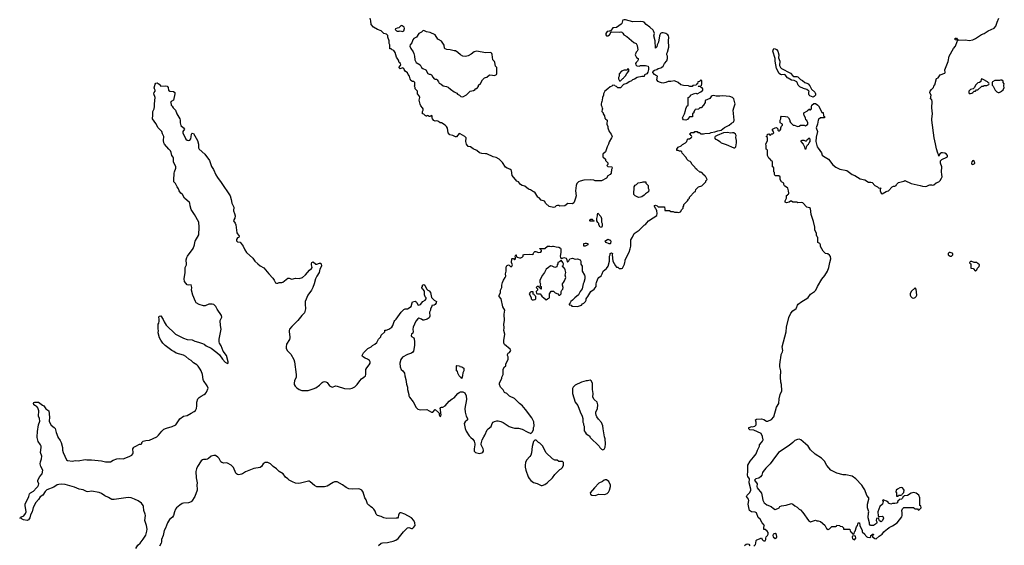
# Model space of a CAD drawing. Header units: inches. Extents: x 2347120 to 2490770, y 707513 to 877705.
# Tile 120 of 132: x 2413349 to 2428988, y 828275 to 836628. Entities that reach past the tile are written whole.
import ezdxf

# ---------------------------------------------------------------- set-up
doc = ezdxf.new("R2010")
doc.units = ezdxf.units.IN
doc.header["$MEASUREMENT"] = 0
for name, color, linetype in [('C4812', 7, 'Continuous'), ('C4813', 7, 'Continuous'), ('C4822', 7, 'Continuous'), ('C4823', 7, 'Continuous')]:
    doc.layers.add(name, color=color, linetype=linetype)

msp = doc.modelspace()

# ---------------------------------------------------------------- linework, layer by layer
at = {"layer": 'C4812', "color": 5, "elevation": 80}
for points in [[(2415193, 828227), (2415224, 828276), (2415260, 828310), (2415310, 828375), (2415350, 828439), (2415370, 828498), (2415374, 828530), (2415365, 828590), (2415338, 828670), (2415347, 828750), (2415344, 828770), (2415321, 828830), (2415317, 828890), (2415309, 828910), (2415283, 828943), (2415230, 828981), (2415172, 829010), (2415120, 829030), (2415070, 829035), (2414850, 829001), (2414810, 829004), (2414757, 829037), (2414702, 829062), (2414650, 829099), (2414610, 829117), (2414490, 829138), (2414430, 829126), (2414410, 829128), (2414358, 829158), (2414294, 829170), (2414217, 829197), (2414070, 829240), (2414010, 829248), (2413970, 829244), (2413945, 829235), (2413890, 829201), (2413782, 829158), (2413751, 829130), (2413715, 829070), (2413676, 829044), (2413650, 829001), (2413606, 828954), (2413562, 828878), (2413545, 828810), (2413519, 828761), (2413509, 828710), (2413490, 828678), (2413470, 828672), (2413410, 828681), (2413386, 828690), (2413370, 828706), (2413349, 828709), (2413368, 828712), (2413378, 828730), (2413417, 828743), (2413441, 828779), (2413453, 828810), (2413435, 828910), (2413436, 828930), (2413492, 829050), (2413505, 829095), (2413522, 829110), (2413570, 829135), (2413613, 829187), (2413637, 829210), (2413649, 829230), (2413653, 829250), (2413635, 829290), (2413636, 829310), (2413670, 829371), (2413704, 829410), (2413715, 829470), (2413686, 829526), (2413672, 829570), (2413677, 829603), (2413695, 829650), (2413701, 829690), (2413680, 829750), (2413691, 829830), (2413688, 829850), (2413680, 829870), (2413643, 829923), (2413626, 829990), (2413627, 830000)], [(2413953, 830000), (2413955, 829995), (2413990, 829942), (2414005, 829910), (2414029, 829830), (2414030, 829790), (2414040, 829750), (2414094, 829634), (2414110, 829625), (2414190, 829614), (2414230, 829621), (2414280, 829620), (2414390, 829637), (2414413, 829633), (2414490, 829634), (2414650, 829618), (2414710, 829602), (2414790, 829601), (2414834, 829630), (2414889, 829650), (2414930, 829656), (2414990, 829650), (2415090, 829689), (2415129, 829710), (2415147, 829730), (2415153, 829747), (2415148, 829810), (2415154, 829826), (2415164, 829836), (2415195, 829850), (2415250, 829885), (2415276, 829884), (2415288, 829892), (2415289, 829910), (2415308, 829930), (2415350, 829942), (2415410, 829948), (2415527, 830000)], [(2419050, 828271), (2419088, 828310), (2419110, 828316), (2419190, 828319), (2419212, 828328), (2419280, 828340), (2419324, 828356), (2419358, 828382), (2419446, 828490), (2419510, 828554), (2419530, 828559), (2419570, 828543), (2419590, 828545), (2419604, 828556), (2419629, 828590), (2419623, 828630), (2419608, 828670), (2419570, 828710), (2419467, 828770), (2419409, 828791), (2419389, 828791), (2419377, 828783), (2419363, 828757), (2419359, 828721), (2419351, 828709), (2419330, 828705), (2419182, 828702), (2419134, 828714), (2419090, 828734), (2419030, 828749), (2419009, 828769), (2418997, 828817), (2418975, 828850), (2418955, 828870), (2418926, 828886), (2418910, 828904), (2418893, 828913), (2418874, 828934), (2418850, 828998), (2418832, 829032), (2418802, 829122), (2418785, 829150), (2418750, 829169), (2418730, 829172), (2418630, 829167), (2418574, 829174), (2418534, 829194), (2418478, 829238), (2418390, 829284), (2418350, 829282), (2418330, 829275), (2418230, 829214), (2418190, 829204), (2418066, 829206), (2418030, 829224), (2417964, 829284), (2417950, 829294), (2417937, 829297), (2417810, 829261), (2417770, 829256), (2417730, 829261), (2417682, 829282), (2417630, 829313), (2417610, 829332), (2417570, 829360), (2417531, 829411), (2417470, 829450), (2417430, 829490), (2417375, 829530), (2417332, 829570), (2417291, 829589), (2417270, 829592), (2417250, 829590), (2417217, 829570), (2417190, 829530), (2417167, 829513), (2417070, 829495), (2416936, 829444), (2416890, 829413), (2416870, 829405), (2416830, 829398), (2416810, 829400), (2416793, 829410), (2416784, 829424), (2416747, 829510), (2416710, 829548), (2416650, 829581), (2416630, 829584), (2416590, 829580), (2416559, 829590), (2416544, 829604), (2416515, 829655), (2416497, 829677), (2416461, 829701), (2416430, 829705), (2416389, 829691), (2416350, 829656), (2416330, 829644), (2416310, 829638), (2416270, 829641), (2416250, 829636), (2416230, 829618), (2416175, 829530), (2416158, 829490), (2416147, 829447), (2416150, 829350), (2416166, 829270), (2416160, 829230), (2416169, 829170), (2416167, 829150), (2416130, 829050), (2416084, 828976), (2416070, 828964), (2416030, 828951), (2415950, 828946), (2415930, 828940), (2415890, 828915), (2415842, 828870), (2415825, 828850), (2415805, 828810), (2415790, 828750), (2415775, 828725), (2415730, 828685), (2415699, 828630), (2415662, 828550), (2415645, 828510), (2415625, 828430), (2415601, 828370), (2415601, 828330), (2415596, 828310), (2415570, 828262)]]:
    msp.add_lwpolyline(points, dxfattribs=at)
at = {"layer": 'C4813', "color": 5, "elevation": 80}
for points in [[(2420000, 835009), (2419990, 835015), (2419970, 835019), (2419950, 835014), (2419926, 835026), (2419904, 835050), (2419898, 835070), (2419898, 835098), (2419890, 835106), (2419878, 835102), (2419872, 835088), (2419846, 835090), (2419842, 835102), (2419830, 835106), (2419818, 835102), (2419810, 835088), (2419802, 835102), (2419790, 835106), (2419770, 835126), (2419746, 835130), (2419747, 835167), (2419758, 835190), (2419758, 835210), (2419748, 835230), (2419720, 835260), (2419710, 835286), (2419695, 835350), (2419702, 835390), (2419696, 835416), (2419669, 835450), (2419666, 835490), (2419629, 835530), (2419628, 835550), (2419618, 835570), (2419626, 835590), (2419626, 835630), (2419610, 835646), (2419590, 835648), (2419563, 835663), (2419550, 835686), (2419542, 835730), (2419518, 835758), (2419510, 835786), (2419469, 835809), (2419458, 835838), (2419448, 835850), (2419430, 835862), (2419390, 835849), (2419370, 835866), (2419369, 835870), (2419399, 835901), (2419402, 835910), (2419395, 835930), (2419375, 835950), (2419363, 835983), (2419335, 836030), (2419310, 836106), (2419290, 836138), (2419266, 836150), (2419250, 836166), (2419230, 836166), (2419228, 836230), (2419218, 836250), (2419215, 836290), (2419195, 836350), (2419195, 836375), (2419188, 836388), (2419176, 836396), (2419130, 836409), (2419089, 836449), (2419030, 836473), (2418969, 836510), (2418929, 836550), (2418926, 836610), (2418915, 836650)], [(2420000, 836313), (2419990, 836318), (2419949, 836390), (2419870, 836424), (2419810, 836435), (2419770, 836455), (2419750, 836449), (2419730, 836429), (2419690, 836408), (2419650, 836348), (2419610, 836329), (2419594, 836306), (2419579, 836261), (2419551, 836230), (2419544, 836210), (2419561, 836170), (2419596, 836116), (2419607, 836090), (2419619, 836050), (2419625, 835990), (2419647, 835947), (2419712, 835910), (2419731, 835870), (2419750, 835851), (2419798, 835830), (2419830, 835772), (2419850, 835762), (2419870, 835762), (2419890, 835752), (2419910, 835714), (2419934, 835690), (2419950, 835682), (2419970, 835682), (2419982, 835670), (2420000, 835639)], [(2415527, 830000), (2415530, 830002), (2415555, 830025), (2415609, 830091), (2415640, 830120), (2415681, 830139), (2415770, 830162), (2415828, 830190), (2415894, 830286), (2415950, 830330), (2416010, 830340), (2416070, 830378), (2416120, 830400), (2416141, 830419), (2416158, 830450), (2416163, 830490), (2416160, 830550), (2416178, 830602), (2416197, 830623), (2416230, 830646), (2416279, 830670), (2416301, 830690), (2416316, 830710), (2416341, 830770), (2416325, 830810), (2416270, 830893), (2416264, 830910), (2416253, 830990), (2416230, 831050), (2416216, 831076), (2416181, 831121), (2416161, 831141), (2416110, 831176), (2416072, 831212), (2416036, 831236), (2415990, 831278), (2415950, 831296), (2415833, 831330), (2415797, 831357), (2415765, 831370), (2415661, 831450), (2415624, 831490), (2415590, 831536), (2415570, 831570), (2415547, 831650), (2415553, 831690), (2415549, 831710), (2415549, 831790), (2415557, 831803), (2415565, 831835), (2415565, 831870), (2415558, 831902), (2415562, 831918), (2415590, 831922), (2415630, 831863), (2415646, 831826), (2415676, 831776), (2415823, 831630), (2415950, 831567), (2416010, 831545), (2416090, 831539), (2416130, 831520), (2416190, 831505), (2416250, 831482), (2416277, 831470), (2416310, 831446), (2416391, 831410), (2416480, 831340), (2416521, 831301), (2416570, 831231), (2416610, 831186), (2416650, 831162), (2416658, 831170), (2416659, 831190), (2416635, 831290), (2416581, 831361), (2416550, 831448), (2416522, 831490), (2416515, 831510), (2416515, 831550), (2416549, 831710), (2416537, 831770), (2416534, 831846), (2416557, 831903), (2416554, 831930), (2416485, 832030), (2416464, 832070), (2416430, 832103), (2416408, 832108), (2416354, 832106), (2416297, 832083), (2416270, 832080), (2416200, 832100), (2416154, 832130), (2416140, 832150), (2416100, 832250), (2416078, 832330), (2416084, 832370), (2416074, 832414), (2416031, 832409), (2416010, 832417), (2415966, 832470), (2415959, 832510), (2415977, 832610), (2415976, 832690), (2415996, 832730), (2415997, 832743), (2415994, 832810), (2416004, 832850), (2416014, 832870), (2416106, 832994), (2416125, 833050), (2416128, 833090), (2416135, 833110), (2416195, 833210), (2416202, 833330), (2416193, 833410), (2416125, 833530), (2416073, 833610), (2416057, 833670), (2416052, 833710), (2416045, 833725), (2415966, 833790), (2415934, 833850), (2415909, 833870), (2415881, 833910), (2415870, 833938), (2415849, 833970), (2415826, 834026), (2415799, 834050), (2415796, 834076), (2415802, 834190), (2415807, 834213), (2415830, 834270), (2415830, 834290), (2415792, 834370), (2415793, 834433), (2415786, 834446), (2415763, 834470), (2415756, 834516), (2415743, 834543), (2415715, 834570), (2415649, 834650), (2415640, 834670), (2415634, 834710), (2415638, 834770), (2415616, 834816), (2415607, 834850), (2415550, 834912), (2415510, 834979), (2415456, 835050), (2415463, 835110), (2415461, 835170), (2415483, 835210), (2415490, 835250), (2415488, 835290), (2415499, 835390), (2415481, 835450), (2415487, 835473), (2415502, 835490), (2415502, 835510), (2415490, 835528), (2415487, 835547), (2415499, 835601), (2415510, 835618), (2415530, 835625), (2415564, 835604), (2415593, 835573), (2415670, 835578), (2415690, 835571), (2415705, 835550), (2415714, 835510), (2415732, 835492), (2415790, 835486), (2415813, 835473), (2415815, 835450), (2415791, 835350), (2415754, 835330), (2415742, 835310), (2415752, 835292), (2415754, 835270), (2415770, 835254), (2415785, 835225), (2415825, 835190), (2415846, 835130), (2415891, 835050), (2415899, 835030), (2415895, 834990), (2415908, 834948), (2415951, 834910), (2415965, 834890), (2415942, 834850), (2415938, 834830), (2415990, 834731), (2416010, 834711), (2416030, 834706), (2416050, 834712), (2416065, 834735), (2416073, 834767), (2416075, 834810), (2416081, 834819), (2416090, 834825), (2416110, 834818), (2416171, 834710), (2416187, 834650), (2416191, 834591), (2416198, 834570), (2416290, 834490), (2416365, 834390), (2416395, 834295), (2416425, 834245), (2416462, 834162), (2416490, 834118), (2416550, 834041), (2416690, 833830), (2416710, 833770), (2416719, 833710), (2416749, 833650), (2416747, 833590), (2416761, 833550), (2416769, 833510), (2416767, 833473), (2416750, 833448), (2416746, 833430), (2416773, 833393), (2416781, 833370), (2416799, 833239), (2416836, 833190), (2416831, 833169), (2416810, 833159), (2416790, 833137), (2416790, 833112), (2416810, 833096), (2416850, 833091), (2416898, 833030), (2416925, 832970), (2416951, 832931), (2417050, 832838), (2417085, 832790), (2417130, 832746), (2417170, 832716), (2417226, 832686), (2417308, 832588), (2417370, 832523), (2417393, 832490), (2417410, 832446), (2417430, 832439), (2417450, 832443), (2417470, 832454), (2417510, 832451), (2417530, 832455), (2417610, 832519), (2417630, 832521), (2417670, 832507), (2417730, 832521), (2417790, 832514), (2417842, 832530), (2417890, 832571), (2417950, 832646), (2417985, 832675), (2417995, 832690), (2417983, 832730), (2417982, 832750), (2417990, 832771), (2418010, 832781), (2418050, 832741), (2418070, 832743), (2418110, 832761), (2418130, 832758), (2418138, 832750), (2418141, 832710), (2418115, 832665), (2418107, 832610), (2418067, 832550), (2418048, 832512), (2418028, 832430), (2418005, 832370), (2417982, 832330), (2417925, 832250), (2417885, 832150), (2417881, 832110), (2417887, 832033), (2417871, 831970), (2417831, 831929), (2417767, 831850), (2417669, 831751), (2417636, 831710), (2417630, 831690), (2417628, 831670), (2417642, 831590), (2417640, 831570), (2417634, 831546), (2417588, 831470), (2417580, 831430), (2417582, 831410), (2417596, 831370), (2417653, 831313), (2417703, 831230), (2417714, 831190), (2417741, 830990), (2417738, 830950), (2417716, 830890), (2417708, 830850), (2417710, 830830), (2417724, 830804), (2417750, 830777), (2417787, 830750), (2417830, 830735), (2417930, 830738), (2418010, 830762), (2418050, 830779), (2418110, 830820), (2418155, 830865), (2418170, 830875), (2418190, 830877), (2418210, 830874), (2418230, 830864), (2418271, 830810), (2418310, 830789), (2418370, 830808), (2418390, 830806), (2418509, 830769), (2418590, 830763), (2418629, 830770), (2418670, 830794), (2418709, 830830), (2418749, 830890), (2418779, 830921), (2418814, 830946), (2418839, 830970), (2418849, 830990), (2418849, 831070), (2418863, 831097), (2418899, 831141), (2418916, 831170), (2418916, 831190), (2418904, 831210), (2418874, 831234), (2418838, 831250), (2418796, 831276), (2418786, 831290), (2418810, 831334), (2418876, 831404), (2418930, 831432), (2418950, 831452), (2418988, 831472), (2419020, 831500), (2419046, 831550), (2419086, 831590), (2419090, 831614), (2419146, 831670), (2419150, 831694), (2419170, 831694), (2419210, 831711), (2419230, 831721), (2419257, 831743), (2419275, 831770), (2419295, 831830), (2419309, 831850), (2419329, 831870), (2419410, 831982), (2419450, 832022), (2419473, 832033), (2419510, 832032), (2419568, 832070), (2419580, 832130), (2419590, 832142), (2419608, 832152), (2419630, 832153), (2419646, 832146), (2419655, 832135), (2419670, 832098), (2419690, 832091), (2419717, 832103), (2419750, 832151), (2419788, 832172), (2419806, 832190), (2419806, 832210), (2419790, 832226), (2419776, 832256), (2419776, 832316), (2419759, 832339), (2419742, 832350), (2419738, 832370), (2419746, 832390), (2419746, 832410), (2419770, 832422), (2419782, 832410), (2419812, 832352), (2419832, 832332), (2419850, 832322), (2419875, 832295), (2419891, 832211), (2419930, 832171), (2419971, 832150), (2419966, 832130), (2419950, 832104), (2419930, 832089), (2419894, 832086), (2419894, 832074), (2419872, 832030), (2419872, 832010), (2419860, 831980), (2419862, 831918), (2419852, 831890), (2419822, 831870), (2419770, 831854), (2419750, 831854), (2419729, 831869), (2419690, 831883), (2419670, 831873), (2419642, 831838), (2419598, 831742), (2419591, 831710), (2419596, 831670), (2419591, 831649), (2419572, 831630), (2419565, 831610), (2419572, 831592), (2419610, 831572), (2419615, 831555), (2419621, 831510), (2419621, 831450), (2419602, 831358), (2419594, 831346), (2419571, 831329), (2419510, 831309), (2419430, 831265), (2419401, 831230), (2419387, 831170), (2419391, 831110), (2419410, 831071), (2419436, 831050), (2419461, 831010), (2419467, 830970), (2419484, 830910), (2419490, 830834), (2419507, 830790), (2419511, 830750), (2419531, 830670), (2419531, 830650), (2419541, 830630), (2419596, 830556), (2419645, 830465), (2419670, 830439), (2419710, 830428), (2419813, 830433), (2419890, 830390), (2419910, 830393), (2419950, 830432), (2420000, 830388)], [(2413627, 830000), (2413630, 830085), (2413649, 830190), (2413668, 830250), (2413662, 830290), (2413650, 830328), (2413651, 830411), (2413639, 830459), (2413620, 830480), (2413599, 830490), (2413574, 830510), (2413569, 830531), (2413575, 830545), (2413590, 830551), (2413650, 830552), (2413710, 830502), (2413730, 830494), (2413763, 830443), (2413810, 830411), (2413821, 830310), (2413817, 830250), (2413820, 830230), (2413847, 830187), (2413895, 830150), (2413912, 830130), (2413926, 830070), (2413953, 830000)]]:
    msp.add_lwpolyline(points, dxfattribs=at)
msp.add_lwpolyline([(2419406, 836534), (2419370, 836498), (2419344, 836496), (2419318, 836482), (2419314, 836470), (2419334, 836450), (2419345, 836445), (2419374, 836446), (2419390, 836452), (2419430, 836438), (2419448, 836450), (2419462, 836490), (2419458, 836510), (2419426, 836530)], close=True, dxfattribs=at)
at = {"layer": 'C4822', "color": 5}
for points, elevation in [([(2420505, 830000), (2420513, 829990), (2420544, 829964), (2420568, 829928), (2420579, 829890), (2420579, 829870), (2420565, 829810), (2420568, 829770), (2420590, 829748), (2420650, 829733), (2420690, 829743), (2420705, 829755), (2420714, 829770), (2420716, 829790), (2420710, 829809), (2420679, 829870), (2420676, 829890), (2420695, 829950), (2420722, 830000)], 80), ([(2422407, 830000), (2422412, 829990), (2422552, 829850), (2422562, 829830), (2422590, 829802), (2422610, 829794), (2422630, 829802), (2422650, 829834), (2422653, 829890), (2422646, 829970), (2422640, 830000)], 80), ([(2425010, 828261), (2425034, 828290), (2425041, 828310), (2425044, 828350), (2425055, 828365), (2425102, 828378), (2425132, 828392), (2425142, 828370), (2425158, 828350), (2425170, 828344), (2425192, 828348), (2425202, 828370), (2425198, 828390), (2425208, 828410), (2425229, 828430), (2425237, 828450), (2425237, 828477), (2425220, 828500), (2425190, 828526), (2425170, 828526), (2425169, 828570), (2425178, 828590), (2425142, 828630), (2425109, 828689), (2425079, 828719), (2425050, 828789), (2425030, 828801), (2424970, 828809), (2424941, 828830), (2424933, 828850), (2424919, 828930), (2424929, 828990), (2424924, 829010), (2424894, 829050), (2424903, 829070), (2424945, 829115), (2424961, 829150), (2424962, 829170), (2424933, 829270), (2424942, 829330), (2424914, 829370), (2424909, 829390), (2424916, 829456), (2424916, 829550), (2424950, 829611), (2425002, 829678), (2425049, 829730), (2425067, 829790), (2425097, 829850), (2425101, 829870), (2425130, 829911), (2425149, 829930), (2425158, 829950), (2425147, 830000)], 60), ([(2424859, 828270), (2424890, 828293), (2424910, 828299), (2424930, 828296), (2424947, 828267)], 60)]:
    msp.add_lwpolyline(points, dxfattribs=dict(at, elevation=elevation))
for points, elevation in [([(2421550, 829946), (2421530, 829946), (2421510, 829926), (2421490, 829846), (2421476, 829744), (2421467, 829710), (2421453, 829687), (2421401, 829630), (2421381, 829590), (2421375, 829550), (2421379, 829519), (2421390, 829470), (2421425, 829365), (2421439, 829339), (2421466, 829306), (2421510, 829276), (2421570, 829260), (2421630, 829227), (2421650, 829226), (2421690, 829241), (2421729, 829270), (2421809, 829350), (2421850, 829402), (2421930, 829482), (2421948, 829492), (2421970, 829514), (2421986, 829550), (2421986, 829590), (2421970, 829606), (2421910, 829606), (2421887, 829627), (2421850, 829628), (2421809, 829649), (2421706, 829750), (2421696, 829776), (2421655, 829855), (2421610, 829898), (2421589, 829909)], 80), ([(2425730, 829960), (2425703, 829957), (2425660, 829940), (2425630, 829909), (2425570, 829862), (2425399, 829750), (2425309, 829631), (2425268, 829570), (2425200, 829500), (2425160, 829450), (2425148, 829430), (2425135, 829390), (2425117, 829363), (2425090, 829344), (2425042, 829330), (2425022, 829310), (2425061, 829250), (2425058, 829210), (2425064, 829190), (2425130, 829105), (2425144, 829050), (2425151, 828991), (2425172, 828952), (2425190, 828942), (2425218, 828918), (2425285, 828890), (2425321, 828861), (2425350, 828846), (2425390, 828858), (2425410, 828871), (2425424, 828890), (2425450, 828905), (2425525, 828915), (2425610, 828938), (2425630, 828930), (2425661, 828901), (2425700, 828880), (2425731, 828851), (2425750, 828841), (2425790, 828797), (2425879, 828670), (2425910, 828651), (2425990, 828674), (2426010, 828665), (2426034, 828666), (2426070, 828656), (2426136, 828596), (2426163, 828543), (2426190, 828527), (2426210, 828538), (2426250, 828572), (2426310, 828574), (2426322, 828578), (2426330, 828594), (2426370, 828591), (2426382, 828582), (2426410, 828574), (2426432, 828552), (2426434, 828534), (2426530, 828534), (2426534, 828530), (2426538, 828498), (2426550, 828494), (2426558, 828478), (2426573, 828473), (2426578, 828458), (2426590, 828454), (2426602, 828458), (2426606, 828490), (2426618, 828502), (2426642, 828570), (2426658, 828590), (2426668, 828632), (2426690, 828632), (2426694, 828590), (2426731, 828511), (2426732, 828490), (2426770, 828454), (2426782, 828430), (2426802, 828410), (2426816, 828404), (2426850, 828402), (2426866, 828410), (2426867, 828433), (2426882, 828438), (2426890, 828454), (2426910, 828454), (2426912, 828448), (2426898, 828442), (2426892, 828410), (2426930, 828385), (2426950, 828378), (2427000, 828420), (2427048, 828450), (2427075, 828490), (2427110, 828522), (2427130, 828532), (2427160, 828560), (2427210, 828585), (2427285, 828635), (2427358, 828730), (2427368, 828750), (2427368, 828790), (2427358, 828830), (2427370, 828854), (2427390, 828874), (2427550, 828874), (2427558, 828858), (2427570, 828854), (2427610, 828854), (2427618, 828838), (2427630, 828834), (2427666, 828870), (2427662, 828902), (2427646, 828910), (2427646, 829030), (2427628, 829070), (2427608, 829090), (2427590, 829102), (2427550, 829114), (2427510, 829102), (2427450, 829068), (2427398, 829062), (2427394, 829050), (2427378, 829042), (2427373, 829027), (2427353, 829007), (2427318, 829002), (2427314, 828990), (2427294, 828970), (2427294, 828950), (2427273, 828947), (2427250, 828938), (2427210, 828938), (2427188, 828928), (2427150, 828946), (2427142, 828962), (2427118, 828978), (2427062, 828998), (2427054, 828990), (2427062, 828970), (2427051, 828930), (2427012, 828890), (2426981, 828810), (2426984, 828744), (2426990, 828734), (2427010, 828732), (2427050, 828738), (2427062, 828730), (2427071, 828709), (2427051, 828669), (2427030, 828648), (2427007, 828667), (2426990, 828706), (2426958, 828702), (2426954, 828670), (2426962, 828650), (2426962, 828630), (2426957, 828623), (2426910, 828589), (2426868, 828588), (2426856, 828596), (2426848, 828610), (2426848, 828630), (2426828, 828710), (2426829, 828790), (2426835, 828810), (2426813, 828873), (2426813, 828930), (2426834, 829010), (2426835, 829030), (2426806, 829066), (2426770, 829158), (2426754, 829190), (2426724, 829230), (2426629, 829330), (2426570, 829375), (2426470, 829393), (2426430, 829396), (2426330, 829421), (2426232, 829472), (2426170, 829544), (2426132, 829612), (2426082, 829662), (2425983, 829723), (2425911, 829791), (2425870, 829849), (2425832, 829890), (2425757, 829950)], 60), ([(2422670, 829316), (2422650, 829316), (2422630, 829309), (2422608, 829292), (2422550, 829261), (2422481, 829190), (2422412, 829110), (2422414, 829090), (2422434, 829070), (2422490, 829066), (2422550, 829086), (2422630, 829082), (2422653, 829087), (2422681, 829099), (2422701, 829119), (2422719, 829150), (2422733, 829210), (2422733, 829233), (2422709, 829290)], 80), ([(2427350, 829194), (2427330, 829189), (2427292, 829170), (2427272, 829150), (2427265, 829125), (2427273, 829107), (2427274, 829070), (2427278, 829058), (2427290, 829054), (2427302, 829058), (2427308, 829072), (2427347, 829073), (2427362, 829078), (2427366, 829090), (2427390, 829114), (2427395, 829150), (2427389, 829170), (2427370, 829189)], 60), ([(2425350, 828465), (2425318, 828450), (2425311, 828430), (2425317, 828410), (2425350, 828386), (2425370, 828395), (2425376, 828410), (2425370, 828449)], 60), ([(2426610, 828426), (2426578, 828422), (2426574, 828410), (2426578, 828378), (2426610, 828362), (2426628, 828390), (2426622, 828422)], 60)]:
    msp.add_lwpolyline(points, close=True, dxfattribs=dict(at, elevation=elevation))
at = {"layer": 'C4823', "color": 5}
for points, elevation in [([(2420722, 830000), (2420736, 830024), (2420775, 830110), (2420790, 830128), (2420836, 830164), (2420853, 830210), (2420870, 830231), (2420890, 830241), (2420930, 830251), (2420951, 830251), (2420990, 830241), (2421030, 830225), (2421125, 830165), (2421170, 830147), (2421210, 830139), (2421270, 830136), (2421330, 830121), (2421410, 830078), (2421470, 830054), (2421488, 830072), (2421508, 830110), (2421508, 830148), (2421518, 830170), (2421515, 830235), (2421483, 830303), (2421398, 830410), (2421388, 830430), (2421349, 830469), (2421333, 830493), (2421288, 830530), (2421208, 830608), (2421128, 830648), (2421086, 830690), (2421050, 830706), (2421030, 830746), (2420988, 830790), (2420968, 830830), (2420968, 830850), (2421008, 830930), (2421008, 830950), (2421028, 830990), (2421030, 831074), (2421050, 831112), (2421068, 831130), (2421070, 831154), (2421107, 831233), (2421108, 831270), (2421098, 831290), (2421098, 831310), (2421109, 831331), (2421130, 831342), (2421148, 831370), (2421138, 831390), (2421049, 831469), (2421039, 831490), (2421039, 831530), (2421053, 831630), (2421041, 831690), (2421044, 831730), (2421038, 831790), (2421049, 831850), (2421044, 831950), (2421053, 832010), (2421025, 832065), (2420997, 832190), (2420966, 832230), (2420966, 832250), (2420988, 832290), (2420986, 832330), (2421007, 832373), (2421008, 832410), (2421017, 832450), (2421032, 832488), (2421062, 832530), (2421069, 832550), (2421066, 832590), (2421077, 832630), (2421076, 832684), (2421083, 832710), (2421090, 832721), (2421111, 832731), (2421125, 832725), (2421150, 832702), (2421166, 832710), (2421178, 832730), (2421158, 832770), (2421166, 832830), (2421170, 832834), (2421190, 832834), (2421210, 832814), (2421226, 832830), (2421226, 832850), (2421218, 832870), (2421228, 832892), (2421234, 832890), (2421242, 832862), (2421250, 832854), (2421290, 832845), (2421310, 832845), (2421330, 832852), (2421348, 832870), (2421347, 832893), (2421362, 832898), (2421450, 832901), (2421498, 832898), (2421506, 832894), (2421506, 832906), (2421517, 832930), (2421530, 832943), (2421545, 832945), (2421590, 832931), (2421627, 832933), (2421638, 832950), (2421638, 832958), (2421626, 832970), (2421622, 832982), (2421610, 832986), (2421610, 832994), (2421690, 832992), (2421730, 833027), (2421770, 833031), (2421790, 833025), (2421809, 833031), (2421830, 833031), (2421870, 833018), (2421911, 833011), (2421937, 832997), (2421945, 832985), (2421946, 832970), (2421944, 832930), (2421931, 832870), (2421938, 832850), (2421950, 832832), (2421970, 832838), (2421990, 832851), (2422030, 832838), (2422036, 832830), (2422050, 832774), (2422070, 832794), (2422088, 832830), (2422130, 832841), (2422170, 832825), (2422210, 832827), (2422251, 832811), (2422263, 832790), (2422264, 832744), (2422282, 832710), (2422282, 832630), (2422318, 832570), (2422325, 832550), (2422325, 832510), (2422311, 832450), (2422301, 832430), (2422281, 832350), (2422251, 832310), (2422225, 832255), (2422165, 832210), (2422131, 832169), (2422102, 832150), (2422093, 832127), (2422074, 832110), (2422078, 832098), (2422110, 832094), (2422118, 832078), (2422130, 832074), (2422207, 832073), (2422270, 832092), (2422290, 832112), (2422310, 832122), (2422338, 832150), (2422347, 832173), (2422348, 832190), (2422358, 832210), (2422375, 832230), (2422422, 832310), (2422476, 832344), (2422504, 832390), (2422504, 832430), (2422509, 832450), (2422534, 832510), (2422549, 832530), (2422582, 832558), (2422602, 832590), (2422618, 832630), (2422670, 832672), (2422695, 832710), (2422719, 832790), (2422715, 832830), (2422718, 832870), (2422727, 832893), (2422730, 832914), (2422750, 832922), (2422762, 832910), (2422758, 832890), (2422771, 832790), (2422810, 832714), (2422830, 832694), (2422850, 832694), (2422870, 832674), (2422910, 832674), (2422922, 832678), (2422955, 832745), (2422958, 832770), (2422968, 832790), (2422968, 832810), (2423030, 832934), (2423047, 832987), (2423055, 833030), (2423058, 833130), (2423082, 833170), (2423108, 833230), (2423190, 833282), (2423270, 833362), (2423290, 833372), (2423310, 833402), (2423338, 833430), (2423410, 833482), (2423470, 833514), (2423475, 833550), (2423469, 833590), (2423459, 833619), (2423449, 833630), (2423430, 833666), (2423430, 833674), (2423450, 833682), (2423474, 833670), (2423490, 833654), (2423592, 833652), (2423594, 833610), (2423598, 833598), (2423610, 833594), (2423670, 833594), (2423690, 833582), (2423730, 833582), (2423750, 833572), (2423790, 833572), (2423810, 833562), (2423828, 833572), (2423847, 833573), (2423868, 833612), (2423887, 833633), (2423888, 833652), (2423898, 833670), (2423898, 833690), (2423958, 833750), (2423970, 833774), (2423986, 833790), (2423986, 833810), (2424067, 833893), (2424082, 833898), (2424086, 833930), (2424129, 833971), (2424186, 833990), (2424246, 834050), (2424246, 834070), (2424266, 834090), (2424242, 834142), (2424228, 834148), (2424222, 834162), (2424206, 834170), (2424202, 834182), (2424187, 834187), (2424170, 834206), (2424150, 834206), (2424106, 834250), (2424083, 834263), (2424070, 834286), (2424030, 834326), (2424010, 834366), (2423996, 834376), (2423970, 834386), (2423949, 834409), (2423930, 834446), (2423870, 834506), (2423866, 834530), (2423850, 834538), (2423830, 834538), (2423810, 834548), (2423786, 834550), (2423786, 834570), (2423810, 834602), (2423854, 834626), (2423875, 834645), (2423926, 834670), (2423946, 834690), (2423948, 834712), (2423967, 834733), (2423990, 834734), (2424007, 834753), (2424022, 834758), (2424026, 834770), (2424022, 834782), (2424007, 834787), (2424002, 834802), (2423986, 834810), (2424002, 834818), (2424010, 834834), (2424050, 834834), (2424062, 834838), (2424070, 834854), (2424110, 834854), (2424118, 834838), (2424150, 834834), (2424158, 834818), (2424170, 834814), (2424210, 834814), (2424230, 834822), (2424310, 834826), (2424330, 834836), (2424390, 834845), (2424437, 834863), (2424490, 834875), (2424546, 834914), (2424619, 834950), (2424656, 834984), (2424690, 835004), (2424696, 835030), (2424682, 835190), (2424690, 835230), (2424712, 835290), (2424710, 835306), (2424692, 835372), (2424670, 835394), (2424626, 835410), (2424510, 835419), (2424470, 835414), (2424410, 835414), (2424370, 835422), (2424350, 835418), (2424332, 835408), (2424310, 835378), (2424238, 835342), (2424234, 835310), (2424212, 835270), (2424171, 835229), (2424150, 835226), (2424132, 835208), (2424078, 835202), (2424074, 835190), (2424054, 835170), (2424054, 835150), (2424034, 835130), (2424033, 835087), (2423990, 835086), (2423956, 835044), (2423931, 835029), (2423890, 835039), (2423881, 835050), (2423877, 835070), (2423880, 835080), (2423910, 835134), (2423926, 835186), (2423928, 835212), (2423940, 835240), (2423947, 835253), (2423966, 835270), (2423966, 835390), (2423982, 835398), (2423986, 835410), (2424002, 835418), (2424006, 835430), (2424050, 835451), (2424090, 835458), (2424110, 835452), (2424170, 835482), (2424198, 835510), (2424198, 835530), (2424190, 835546), (2424168, 835548), (2424162, 835562), (2424130, 835566), (2424126, 835570), (2424130, 835574), (2424170, 835574), (2424176, 835584), (2424186, 835610), (2424186, 835650), (2424182, 835662), (2424170, 835666), (2424158, 835662), (2424150, 835646), (2424118, 835642), (2424114, 835610), (2424098, 835602), (2424093, 835587), (2424038, 835582), (2424030, 835566), (2423993, 835567), (2423970, 835578), (2423890, 835582), (2423850, 835595), (2423810, 835628), (2423750, 835655), (2423690, 835644), (2423650, 835644), (2423614, 835630), (2423570, 835622), (2423543, 835623), (2423510, 835635), (2423490, 835648), (2423469, 835670), (2423478, 835730), (2423445, 835745), (2423430, 835758), (2423407, 835787), (2423409, 835810), (2423430, 835825), (2423470, 835838), (2423490, 835851), (2423530, 835862), (2423548, 835872), (2423568, 835892), (2423588, 835930), (2423630, 835974), (2423638, 836010), (2423638, 836050), (2423628, 836070), (2423628, 836090), (2423638, 836110), (2423662, 836190), (2423655, 836290), (2423660, 836350), (2423655, 836370), (2423641, 836390), (2423610, 836411), (2423570, 836420), (2423550, 836420), (2423529, 836411), (2423516, 836390), (2423510, 836370), (2423497, 836270), (2423475, 836230), (2423470, 836198), (2423450, 836178), (2423440, 836290), (2423420, 836370), (2423430, 836410), (2423417, 836450), (2423410, 836462), (2423360, 836510), (2423302, 836550), (2423270, 836589), (2423250, 836596), (2423210, 836599), (2423090, 836593), (2422970, 836624), (2422950, 836625), (2422930, 836619), (2422921, 836610), (2422911, 836570), (2422902, 836558), (2422830, 836506), (2422770, 836498), (2422734, 836446), (2422710, 836448), (2422682, 836438), (2422658, 836410), (2422658, 836390), (2422670, 836372), (2422690, 836371), (2422715, 836390), (2422746, 836434), (2422870, 836432), (2422897, 836437), (2422914, 836430), (2422930, 836414), (2422945, 836385), (2422990, 836362), (2423106, 836266), (2423142, 836250), (2423157, 836217), (2423166, 836150), (2423159, 836130), (2423141, 836110), (2423125, 836070), (2423146, 836026), (2423172, 836010), (2423172, 835990), (2423162, 835970), (2423142, 835950), (2423132, 835930), (2423133, 835913), (2423153, 835893), (2423190, 835892), (2423210, 835898), (2423290, 835898), (2423330, 835891), (2423338, 835870), (2423338, 835838), (2423328, 835792), (2423310, 835769), (2423274, 835750), (2423270, 835726), (2423230, 835726), (2423210, 835718), (2423176, 835716), (2423154, 835710), (2423115, 835685), (2423082, 835670), (2423065, 835655), (2423030, 835642), (2422990, 835615), (2422942, 835598), (2422894, 835546), (2422850, 835546), (2422830, 835566), (2422806, 835570), (2422802, 835582), (2422770, 835586), (2422754, 835570), (2422730, 835562), (2422688, 835532), (2422645, 835490), (2422622, 835450), (2422622, 835430), (2422605, 835390), (2422602, 835350), (2422593, 835327), (2422592, 835310), (2422582, 835290), (2422582, 835270), (2422594, 835250), (2422598, 835218), (2422612, 835210), (2422598, 835202), (2422594, 835170), (2422614, 835150), (2422614, 835130), (2422640, 835100), (2422644, 835064), (2422654, 835050), (2422682, 835030), (2422676, 834970), (2422691, 834930), (2422691, 834910), (2422711, 834851), (2422742, 834810), (2422758, 834770), (2422751, 834749), (2422710, 834686), (2422702, 834650), (2422678, 834610), (2422651, 834529), (2422612, 834490), (2422612, 834450), (2422654, 834410), (2422654, 834390), (2422692, 834352), (2422692, 834328), (2422674, 834310), (2422690, 834294), (2422752, 834290), (2422758, 834270), (2422751, 834250), (2422750, 834226), (2422742, 834210), (2422742, 834190), (2422730, 834168), (2422690, 834146), (2422670, 834108), (2422590, 834069), (2422490, 834069), (2422470, 834078), (2422410, 834084), (2422310, 834079), (2422250, 834064), (2422222, 834050), (2422197, 834023), (2422185, 833995), (2422176, 833910), (2422186, 833830), (2422178, 833790), (2422158, 833730), (2422150, 833718), (2422130, 833704), (2422053, 833707), (2422010, 833668), (2421930, 833666), (2421918, 833678), (2421890, 833678), (2421870, 833668), (2421850, 833649), (2421830, 833642), (2421759, 833659), (2421706, 833706), (2421682, 833742), (2421630, 833762), (2421599, 833799), (2421578, 833810), (2421529, 833889), (2421510, 833895), (2421464, 833924), (2421430, 833937), (2421370, 833984), (2421330, 833994), (2421302, 834010), (2421270, 834049), (2421244, 834064), (2421169, 834150), (2421158, 834230), (2421134, 834254), (2421090, 834269), (2421067, 834287), (2421017, 834357), (2420964, 834410), (2420918, 834438), (2420870, 834450), (2420770, 834494), (2420750, 834499), (2420690, 834501), (2420650, 834513), (2420610, 834549), (2420550, 834578), (2420510, 834608), (2420470, 834615), (2420444, 834650), (2420435, 834690), (2420438, 834750), (2420418, 834770), (2420344, 834816), (2420330, 834818), (2420288, 834768), (2420270, 834768), (2420230, 834789), (2420180, 834800), (2420154, 834830), (2420145, 834905), (2420129, 834929), (2420108, 834950), (2420050, 834989), (2420029, 834989), (2420000, 835009)], 80), ([(2425147, 830000), (2425146, 830006), (2425124, 830050), (2425010, 830107), (2424948, 830110), (2424929, 830129), (2424928, 830150), (2424950, 830152), (2424970, 830165), (2424990, 830158), (2425026, 830170), (2425046, 830190), (2425048, 830230), (2425038, 830270), (2425050, 830282), (2425130, 830285), (2425170, 830273), (2425210, 830247), (2425230, 830247), (2425290, 830277), (2425325, 830315), (2425368, 830472), (2425405, 830530), (2425410, 830602), (2425429, 830671), (2425453, 830730), (2425449, 830830), (2425437, 830870), (2425434, 830950), (2425438, 831050), (2425425, 831110), (2425425, 831150), (2425434, 831226), (2425441, 831250), (2425445, 831310), (2425467, 831350), (2425472, 831370), (2425457, 831430), (2425525, 831670), (2425530, 831742), (2425566, 831894), (2425595, 831965), (2425630, 832001), (2425680, 832040), (2425689, 832051), (2425703, 832090), (2425716, 832110), (2425770, 832150), (2425850, 832197), (2425870, 832215), (2425910, 832266), (2425972, 832308), (2425992, 832330), (2426020, 832390), (2426090, 832507), (2426137, 832563), (2426180, 832630), (2426202, 832690), (2426217, 832770), (2426234, 832830), (2426225, 832865), (2426210, 832888), (2426187, 832907), (2426173, 832907), (2426150, 832915), (2426110, 832948), (2426070, 833026), (2426068, 833050), (2426058, 833070), (2426028, 833090), (2426027, 833167), (2426016, 833176), (2426003, 833203), (2426004, 833230), (2425981, 833290), (2425979, 833330), (2425959, 833419), (2425921, 833530), (2425908, 833628), (2425896, 833636), (2425849, 833650), (2425790, 833719), (2425770, 833724), (2425710, 833718), (2425690, 833726), (2425630, 833726), (2425610, 833746), (2425590, 833746), (2425572, 833728), (2425530, 833718), (2425509, 833730), (2425508, 833750), (2425528, 833790), (2425528, 833832), (2425542, 833838), (2425547, 833853), (2425562, 833858), (2425566, 833870), (2425562, 833910), (2425548, 833950), (2425498, 833990), (2425488, 834008), (2425486, 834030), (2425449, 834050), (2425426, 834090), (2425426, 834130), (2425407, 834147), (2425350, 834148), (2425338, 834170), (2425338, 834198), (2425328, 834210), (2425326, 834270), (2425322, 834282), (2425306, 834290), (2425306, 834370), (2425302, 834382), (2425287, 834387), (2425282, 834402), (2425270, 834406), (2425262, 834422), (2425250, 834426), (2425240, 834440), (2425228, 834470), (2425226, 834550), (2425222, 834562), (2425206, 834570), (2425206, 834630), (2425198, 834650), (2425226, 834710), (2425226, 834750), (2425222, 834762), (2425206, 834770), (2425222, 834778), (2425226, 834810), (2425250, 834814), (2425258, 834798), (2425270, 834794), (2425282, 834798), (2425287, 834813), (2425310, 834814), (2425326, 834830), (2425316, 834856), (2425306, 834870), (2425306, 834890), (2425348, 834912), (2425370, 834914), (2425392, 834892), (2425393, 834873), (2425404, 834864), (2425416, 834864), (2425430, 834874), (2425438, 834890), (2425438, 834910), (2425450, 834934), (2425466, 834950), (2425466, 834970), (2425428, 834990), (2425429, 835031), (2425438, 835050), (2425440, 835080), (2425450, 835094), (2425511, 835091), (2425542, 835082), (2425562, 835070), (2425582, 835030), (2425582, 835010), (2425590, 834994), (2425633, 834953), (2425650, 834952), (2425710, 834932), (2425730, 834934), (2425750, 834954), (2425810, 834954), (2425830, 834942), (2425846, 834950), (2425866, 834970), (2425868, 834990), (2425850, 835026), (2425838, 835038), (2425830, 835066), (2425808, 835108), (2425802, 835130), (2425806, 835150), (2425862, 835178), (2425867, 835193), (2425882, 835198), (2425890, 835214), (2425898, 835198), (2425910, 835194), (2425926, 835210), (2425923, 835243), (2425933, 835270), (2425965, 835295), (2425990, 835296), (2426027, 835270), (2426037, 835257), (2426060, 835220), (2426090, 835154), (2426113, 835153), (2426118, 835098), (2426134, 835090), (2426134, 835070), (2426070, 835069), (2426039, 835041), (2426031, 835029), (2426019, 834970), (2426001, 834910), (2426019, 834850), (2426001, 834759), (2425996, 834690), (2426018, 834610), (2426030, 834585), (2426084, 834510), (2426097, 834477), (2426117, 834457), (2426194, 834410), (2426262, 834322), (2426310, 834286), (2426374, 834254), (2426485, 834230), (2426572, 834170), (2426614, 834154), (2426700, 834100), (2426770, 834083), (2426830, 834045), (2426870, 834046), (2426890, 834039), (2426931, 833991), (2426974, 833970), (2426990, 833954), (2427034, 833950), (2427018, 833942), (2427014, 833910), (2427030, 833874), (2427050, 833862), (2427110, 833898), (2427130, 833901), (2427148, 833910), (2427209, 833971), (2427230, 833982), (2427250, 833982), (2427268, 833992), (2427278, 834010), (2427310, 834042), (2427390, 834062), (2427409, 834071), (2427510, 834025), (2427602, 834002), (2427650, 833995), (2427690, 833982), (2427730, 833976), (2427757, 833983), (2427790, 834001), (2427804, 834004), (2427830, 834005), (2427850, 833998), (2427870, 834002), (2427906, 834034), (2427950, 834054), (2427968, 834072), (2427992, 834108), (2428000, 834130), (2427998, 834170), (2427990, 834210), (2427997, 834290), (2427976, 834350), (2427973, 834387), (2427995, 834405), (2428076, 834444), (2428084, 834450), (2428087, 834470), (2428072, 834492), (2428045, 834505), (2428008, 834512), (2427989, 834511), (2427965, 834495), (2427950, 834462), (2427944, 834484), (2427930, 834506), (2427910, 834576), (2427897, 834657), (2427873, 834750), (2427836, 835030), (2427835, 835050), (2427847, 835130), (2427836, 835230), (2427844, 835330), (2427835, 835355), (2427818, 835370), (2427825, 835430), (2427806, 835466), (2427810, 835490), (2427830, 835521), (2427864, 835550), (2427870, 835572), (2427885, 835595), (2427910, 835692), (2427935, 835705), (2427968, 835750), (2428043, 835777), (2428049, 835790), (2428042, 835830), (2428095, 835965), (2428114, 836050), (2428183, 836170), (2428212, 836208), (2428238, 836282), (2428246, 836290), (2428242, 836302), (2428210, 836306), (2428210, 836334), (2428230, 836334), (2428238, 836318), (2428250, 836314), (2428262, 836302), (2428370, 836307), (2428430, 836300), (2428490, 836310), (2428532, 836328), (2428628, 836392), (2428670, 836411), (2428730, 836450), (2428826, 836494), (2428856, 836524), (2428873, 836590), (2428901, 836650)], 60), ([(2420000, 835639), (2420010, 835622), (2420045, 835605), (2420075, 835575), (2420130, 835567), (2420157, 835557), (2420190, 835522), (2420250, 835482), (2420290, 835462), (2420305, 835445), (2420334, 835430), (2420354, 835410), (2420390, 835402), (2420448, 835432), (2420506, 835490), (2420556, 835504), (2420582, 835518), (2420590, 835534), (2420610, 835534), (2420636, 835564), (2420638, 835590), (2420670, 835614), (2420698, 835670), (2420730, 835702), (2420748, 835712), (2420770, 835714), (2420810, 835754), (2420856, 835744), (2420890, 835742), (2420922, 835758), (2420926, 835770), (2420926, 835870), (2420906, 835890), (2420898, 835950), (2420890, 835966), (2420866, 835990), (2420855, 836075), (2420848, 836090), (2420830, 836108), (2420750, 836102), (2420610, 836129), (2420570, 836119), (2420520, 836080), (2420470, 836054), (2420430, 836044), (2420390, 836049), (2420348, 836070), (2420310, 836108), (2420273, 836133), (2420250, 836133), (2420186, 836150), (2420134, 836154), (2420105, 836165), (2420097, 836177), (2420090, 836222), (2420050, 836288), (2420000, 836313)], 80), ([(2422640, 830000), (2422614, 830126), (2422613, 830173), (2422589, 830229), (2422540, 830280), (2422515, 830315), (2422503, 830343), (2422499, 830370), (2422502, 830390), (2422529, 830450), (2422534, 830510), (2422522, 830550), (2422472, 830592), (2422453, 830630), (2422459, 830690), (2422449, 830750), (2422448, 830850), (2422428, 830888), (2422410, 830898), (2422370, 830889), (2422348, 830888), (2422270, 830869), (2422170, 830822), (2422142, 830790), (2422131, 830769), (2422131, 830690), (2422171, 830551), (2422215, 830495), (2422250, 830394), (2422282, 830330), (2422292, 830290), (2422293, 830233), (2422302, 830210), (2422302, 830190), (2422312, 830170), (2422313, 830093), (2422330, 830074), (2422345, 830045), (2422390, 830022), (2422402, 830010), (2422407, 830000)], 80), ([(2420000, 830388), (2420004, 830384), (2420012, 830370), (2420011, 830350), (2420021, 830330), (2420030, 830325), (2420037, 830330), (2420045, 830350), (2420036, 830376), (2420035, 830435), (2420029, 830451), (2420035, 830465), (2420049, 830471), (2420070, 830471), (2420109, 830490), (2420170, 830565), (2420217, 830603), (2420250, 830621), (2420309, 830690), (2420330, 830705), (2420350, 830712), (2420390, 830712), (2420417, 830697), (2420442, 830650), (2420446, 830590), (2420421, 830450), (2420424, 830390), (2420441, 830330), (2420463, 830290), (2420463, 830270), (2420425, 830235), (2420410, 830210), (2420425, 830130), (2420442, 830090), (2420490, 830017), (2420505, 830000)], 80)]:
    msp.add_lwpolyline(points, dxfattribs=dict(at, elevation=elevation))
for points, elevation in [([(2425647, 835727), (2425690, 835728), (2425710, 835722), (2425750, 835677), (2425783, 835663), (2425821, 835630), (2425850, 835622), (2425870, 835610), (2425897, 835577), (2425926, 835526), (2425977, 835477), (2425985, 835465), (2425991, 835450), (2425988, 835430), (2425970, 835407), (2425950, 835397), (2425899, 835419), (2425889, 835430), (2425885, 835445), (2425882, 835470), (2425886, 835490), (2425880, 835500), (2425850, 835521), (2425797, 835537), (2425742, 835562), (2425715, 835590), (2425698, 835630), (2425690, 835638), (2425650, 835661), (2425610, 835669), (2425557, 835697), (2425545, 835705), (2425509, 835750), (2425490, 835757), (2425450, 835752), (2425435, 835755), (2425412, 835772), (2425369, 835850), (2425346, 835970), (2425349, 836010), (2425313, 836130), (2425320, 836160), (2425328, 836172), (2425350, 836167), (2425372, 836152), (2425390, 836130), (2425405, 836070), (2425402, 836022), (2425420, 835970), (2425419, 835899), (2425431, 835870), (2425451, 835850), (2425590, 835777), (2425630, 835736)], 60), ([(2423010, 835846), (2422990, 835826), (2422950, 835828), (2422910, 835808), (2422872, 835770), (2422872, 835730), (2422862, 835710), (2422862, 835690), (2422878, 835658), (2422890, 835654), (2422930, 835694), (2422942, 835698), (2422946, 835710), (2422970, 835734), (2422990, 835774), (2423026, 835810), (2423022, 835842)], 80), ([(2428630, 835686), (2428618, 835682), (2428613, 835647), (2428592, 835628), (2428570, 835626), (2428530, 835586), (2428512, 835548), (2428493, 835527), (2428470, 835526), (2428450, 835518), (2428427, 835493), (2428422, 835470), (2428430, 835454), (2428450, 835454), (2428470, 835462), (2428486, 835470), (2428507, 835493), (2428530, 835494), (2428548, 835512), (2428570, 835514), (2428630, 835574), (2428650, 835574), (2428670, 835582), (2428710, 835582), (2428742, 835598), (2428746, 835610), (2428742, 835622), (2428726, 835630), (2428722, 835642), (2428650, 835678)], 60), ([(2428930, 835669), (2428910, 835661), (2428840, 835660), (2428798, 835642), (2428794, 835630), (2428794, 835590), (2428812, 835572), (2428842, 835510), (2428870, 835482), (2428890, 835472), (2428907, 835473), (2428930, 835482), (2428946, 835490), (2428970, 835514), (2428988, 835550), (2428978, 835570), (2428978, 835590), (2428988, 835610), (2428969, 835630), (2428969, 835650), (2428950, 835669)], 60), ([(2424590, 834835), (2424530, 834830), (2424425, 834790), (2424396, 834770), (2424385, 834750), (2424402, 834730), (2424430, 834718), (2424471, 834691), (2424491, 834671), (2424570, 834646), (2424690, 834591), (2424710, 834594), (2424721, 834610), (2424736, 834670), (2424734, 834710), (2424724, 834756), (2424729, 834790), (2424719, 834810), (2424690, 834831), (2424670, 834832), (2424637, 834823)], 80), ([(2425890, 834746), (2425878, 834742), (2425873, 834727), (2425858, 834722), (2425853, 834707), (2425840, 834700), (2425830, 834698), (2425810, 834706), (2425770, 834706), (2425758, 834702), (2425754, 834690), (2425792, 834652), (2425814, 834610), (2425818, 834578), (2425830, 834574), (2425842, 834578), (2425846, 834610), (2425863, 834637), (2425878, 834650), (2425887, 834673), (2425906, 834690), (2425906, 834730)], 60), ([(2428490, 834388), (2428470, 834370), (2428466, 834350), (2428474, 834334), (2428490, 834329), (2428510, 834336), (2428522, 834350), (2428514, 834374)], 60), ([(2423185, 833805), (2423166, 833810), (2423126, 833830), (2423106, 833850), (2423108, 833972), (2423123, 833997), (2423146, 834010), (2423170, 834034), (2423236, 834044), (2423250, 834054), (2423290, 834054), (2423294, 834050), (2423294, 834030), (2423332, 833992), (2423332, 833950), (2423342, 833930), (2423338, 833890), (2423290, 833862), (2423270, 833838), (2423230, 833815), (2423210, 833809)], 80), ([(2422410, 833426), (2422406, 833430), (2422406, 833450), (2422420, 833460), (2422440, 833460), (2422454, 833450), (2422458, 833438), (2422474, 833430), (2422470, 833426)], 80), ([(2422590, 833326), (2422568, 833330), (2422549, 833369), (2422548, 833388), (2422530, 833406), (2422518, 833430), (2422515, 833470), (2422526, 833510), (2422525, 833535), (2422530, 833554), (2422580, 833500), (2422592, 833470), (2422592, 833410), (2422602, 833390), (2422602, 833350)], 80), ([(2422710, 833132), (2422730, 833132), (2422738, 833110), (2422734, 833070), (2422730, 833066), (2422710, 833066), (2422666, 833090), (2422647, 833113), (2422670, 833122), (2422690, 833142)], 80), ([(2422330, 833029), (2422308, 833030), (2422309, 833071), (2422330, 833078), (2422350, 833078), (2422371, 833071), (2422371, 833049)], 80), ([(2421950, 832806), (2421945, 832795), (2421921, 832779), (2421894, 832770), (2421894, 832750), (2421885, 832735), (2421878, 832702), (2421850, 832688), (2421806, 832710), (2421785, 832715), (2421760, 832700), (2421750, 832688), (2421710, 832666), (2421685, 832610), (2421651, 832569), (2421612, 832490), (2421612, 832450), (2421622, 832430), (2421614, 832410), (2421618, 832398), (2421634, 832390), (2421633, 832347), (2421627, 832347), (2421622, 832362), (2421607, 832367), (2421602, 832382), (2421590, 832386), (2421570, 832386), (2421554, 832370), (2421574, 832350), (2421574, 832330), (2421554, 832310), (2421558, 832278), (2421573, 832273), (2421614, 832270), (2421633, 832253), (2421645, 832225), (2421671, 832211), (2421710, 832174), (2421730, 832194), (2421766, 832210), (2421766, 832270), (2421790, 832312), (2421830, 832314), (2421854, 832290), (2421894, 832270), (2421913, 832253), (2421930, 832252), (2421948, 832270), (2421948, 832310), (2421958, 832330), (2421974, 832346), (2421982, 832370), (2421968, 832410), (2421968, 832432), (2421988, 832452), (2422003, 832477), (2422022, 832530), (2422015, 832570), (2422022, 832610), (2422015, 832655), (2422002, 832682), (2421990, 832686), (2421982, 832702), (2421968, 832708), (2421970, 832714), (2421982, 832718), (2421986, 832750), (2421978, 832770), (2421963, 832783)], 80), ([(2428130, 832928), (2428113, 832927), (2428094, 832910), (2428094, 832890), (2428130, 832872), (2428150, 832872), (2428168, 832890), (2428168, 832910), (2428159, 832919)], 60), ([(2428470, 832788), (2428450, 832786), (2428434, 832770), (2428438, 832758), (2428454, 832750), (2428454, 832690), (2428458, 832678), (2428493, 832673), (2428530, 832634), (2428550, 832654), (2428562, 832678), (2428590, 832705), (2428592, 832730), (2428570, 832755), (2428550, 832768), (2428510, 832768)], 60), ([(2427570, 832366), (2427510, 832308), (2427491, 832270), (2427492, 832250), (2427502, 832230), (2427526, 832206), (2427550, 832202), (2427570, 832212), (2427589, 832231), (2427596, 832250), (2427590, 832346)], 60), ([(2421470, 832306), (2421450, 832286), (2421442, 832270), (2421472, 832212), (2421473, 832193), (2421490, 832174), (2421510, 832174), (2421530, 832182), (2421547, 832193), (2421547, 832227), (2421526, 832250), (2421522, 832262), (2421507, 832267), (2421502, 832302)], 80), ([(2420366, 830926), (2420362, 830942), (2420350, 830946), (2420330, 830966), (2420308, 831010), (2420302, 831042), (2420288, 831050), (2420286, 831130), (2420290, 831132), (2420334, 831130), (2420338, 831118), (2420370, 831114), (2420402, 831090), (2420402, 831050), (2420385, 831015), (2420384, 830976), (2420370, 830926)], 80)]:
    msp.add_lwpolyline(points, close=True, dxfattribs=dict(at, elevation=elevation))

doc.saveas('drawing.dxf')
